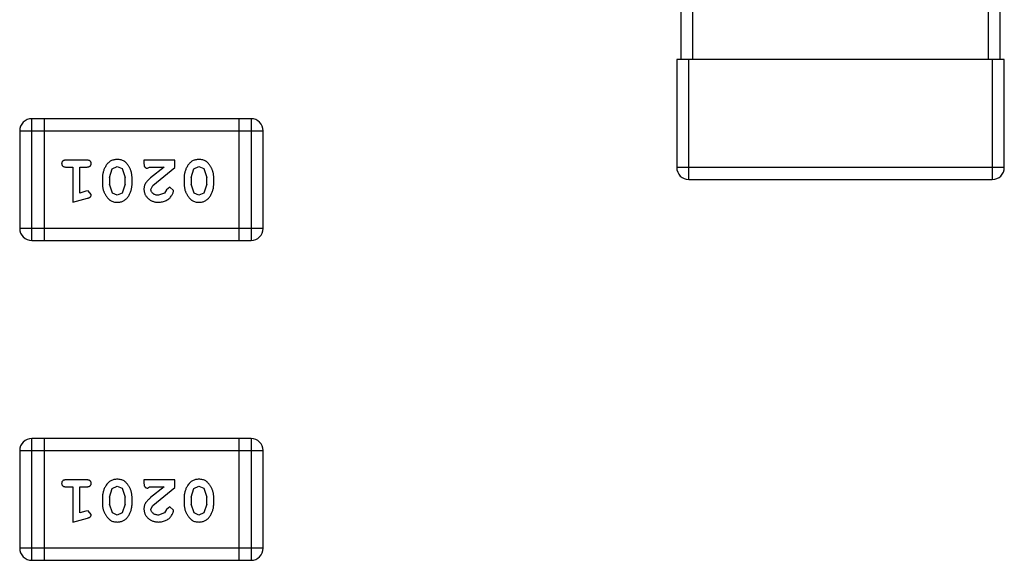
# Model space of a CAD drawing. Header units: inches. Extents: x -13 to 240, y -18 to 126.
# Tile 29 of 112: x 190.17 to 192.64, y 32.51 to 33.87. Entities that reach past the tile are written whole.
import ezdxf

# ---------------------------------------------------------------- set-up
doc = ezdxf.new("R2010")
doc.units = ezdxf.units.IN
doc.header["$LTSCALE"] = 1.21
doc.header["$MEASUREMENT"] = 0
doc.layers.get('0').update_dxf_attribs({"linetype": 'CONTINUOUS'})

msp = doc.modelspace()

# ---------------------------------------------------------------- linework, layer by layer
at = {"color": 7, "linetype": 'Continuous'}
for p, q in [((191.8266, 34.7663), (191.8266, 33.7663)), ((191.8566, 33.7663), (191.8566, 34.7663)), ((192.5966, 34.7663), (192.5966, 33.7663)), ((192.6266, 33.7663), (192.6266, 34.7663)), ((191.8166, 33.7663), (191.8166, 33.4963)), ((192.6366, 33.7663), (191.8166, 33.7663)), ((191.8466, 33.4663), (191.8466, 33.7663)), ((192.6066, 33.7663), (192.6066, 33.4663)), ((192.6366, 33.4963), (192.6366, 33.7663)), ((190.2022, 33.3138), (190.2022, 33.6186)), ((190.7509, 33.6186), (190.2022, 33.6186)), ((190.2327, 33.6186), (190.2327, 33.3138)), ((190.7204, 33.6186), (190.7204, 33.3138)), ((190.7509, 33.6186), (190.7509, 33.3138)), ((190.1717, 33.5881), (190.1717, 33.3443)), ((190.1717, 33.5881), (190.7813, 33.5881)), ((190.7813, 33.3443), (190.7813, 33.5881)), ((190.3397, 33.515), (190.2878, 33.515)), ((190.4036, 33.4934), (190.4159, 33.4993)), ((190.4159, 33.4993), (190.428, 33.494)), ((190.4828, 33.515), (190.4828, 33.5071)), ((190.5599, 33.515), (190.4828, 33.515)), ((190.5599, 33.4961), (190.5599, 33.515)), ((190.6081, 33.4934), (190.6204, 33.4993)), ((190.6204, 33.4993), (190.6325, 33.494)), ((190.2878, 33.4977), (190.3051, 33.4977)), ((190.3051, 33.4977), (190.3051, 33.4096)), ((190.3224, 33.4327), (190.3224, 33.4977)), ((190.3224, 33.4977), (190.3397, 33.4977)), ((190.3963, 33.4717), (190.4036, 33.4934)), ((190.428, 33.494), (190.4356, 33.4717)), ((190.4915, 33.4945), (190.497, 33.4977)), ((190.497, 33.4977), (190.5332, 33.4977)), ((190.5332, 33.4977), (190.4996, 33.4706)), ((190.5049, 33.4511), (190.5599, 33.4961)), ((190.6008, 33.4717), (190.6081, 33.4934)), ((190.6325, 33.494), (190.6402, 33.4717)), ((192.6366, 33.4963), (191.8166, 33.4963)), ((190.379, 33.4719), (190.379, 33.4542)), ((190.3963, 33.4717), (190.3963, 33.4545)), ((190.4039, 33.4322), (190.3963, 33.4545)), ((190.4356, 33.4545), (190.4284, 33.4327)), ((190.4356, 33.4545), (190.4356, 33.4717)), ((190.453, 33.4542), (190.453, 33.4719)), ((190.5001, 33.4414), (190.5049, 33.4511)), ((190.5835, 33.4719), (190.5835, 33.4542)), ((190.6008, 33.4717), (190.6008, 33.4545)), ((190.6084, 33.4322), (190.6008, 33.4545)), ((190.6402, 33.4545), (190.6329, 33.4327)), ((190.6402, 33.4545), (190.6402, 33.4717)), ((190.6575, 33.4542), (190.6575, 33.4719)), ((191.8466, 33.4663), (192.6066, 33.4663)), ((190.3374, 33.4369), (190.3224, 33.4327)), ((190.3428, 33.4379), (190.3374, 33.4369)), ((190.3507, 33.4286), (190.3428, 33.4379)), ((190.416, 33.4269), (190.4039, 33.4322)), ((190.4284, 33.4327), (190.416, 33.4269)), ((190.5345, 33.4323), (190.5196, 33.4269)), ((190.5395, 33.4408), (190.5345, 33.4323)), ((190.548, 33.4473), (190.5395, 33.4408)), ((190.5568, 33.4389), (190.548, 33.4473)), ((190.6205, 33.4269), (190.6084, 33.4322)), ((190.6329, 33.4327), (190.6205, 33.4269)), ((190.3051, 33.4096), (190.3416, 33.4195)), ((190.7813, 33.3443), (190.1717, 33.3443)), ((190.2022, 33.3138), (190.7509, 33.3138)), ((190.2022, 32.5138), (190.2022, 32.8186)), ((190.7509, 32.8186), (190.2022, 32.8186)), ((190.2327, 32.8186), (190.2327, 32.5138)), ((190.7204, 32.8186), (190.7204, 32.5138)), ((190.7509, 32.8186), (190.7509, 32.5138)), ((190.1717, 32.7881), (190.1717, 32.5443)), ((190.1717, 32.7881), (190.7813, 32.7881)), ((190.7813, 32.5443), (190.7813, 32.7881)), ((190.3397, 32.715), (190.2878, 32.715)), ((190.4828, 32.715), (190.4828, 32.7071)), ((190.5599, 32.715), (190.4828, 32.715)), ((190.5599, 32.6961), (190.5599, 32.715)), ((190.2878, 32.6977), (190.3051, 32.6977)), ((190.3051, 32.6977), (190.3051, 32.6096)), ((190.3224, 32.6327), (190.3224, 32.6977)), ((190.3224, 32.6977), (190.3397, 32.6977)), ((190.3963, 32.6717), (190.4036, 32.6935)), ((190.4036, 32.6935), (190.4159, 32.6993)), ((190.4159, 32.6993), (190.428, 32.694)), ((190.428, 32.694), (190.4356, 32.6717)), ((190.4915, 32.6945), (190.497, 32.6977)), ((190.497, 32.6977), (190.5332, 32.6977)), ((190.5332, 32.6977), (190.4996, 32.6707)), ((190.5049, 32.6511), (190.5599, 32.6961)), ((190.6008, 32.6717), (190.6081, 32.6935)), ((190.6081, 32.6935), (190.6204, 32.6993)), ((190.6204, 32.6993), (190.6325, 32.694)), ((190.6325, 32.694), (190.6402, 32.6717)), ((190.379, 32.672), (190.379, 32.6542)), ((190.3963, 32.6717), (190.3963, 32.6545)), ((190.4356, 32.6545), (190.4356, 32.6717)), ((190.453, 32.6542), (190.453, 32.672)), ((190.5835, 32.672), (190.5835, 32.6542)), ((190.6008, 32.6717), (190.6008, 32.6545)), ((190.6402, 32.6545), (190.6402, 32.6717)), ((190.6575, 32.6542), (190.6575, 32.672)), ((190.3374, 32.6369), (190.3224, 32.6327)), ((190.3428, 32.6379), (190.3374, 32.6369)), ((190.3507, 32.6286), (190.3428, 32.6379)), ((190.4039, 32.6322), (190.3963, 32.6545)), ((190.4356, 32.6545), (190.4284, 32.6327)), ((190.5001, 32.6414), (190.5049, 32.6511)), ((190.5395, 32.6408), (190.5345, 32.6323)), ((190.548, 32.6473), (190.5395, 32.6408)), ((190.5568, 32.6389), (190.548, 32.6473)), ((190.6084, 32.6322), (190.6008, 32.6545)), ((190.6402, 32.6545), (190.6329, 32.6327)), ((190.3051, 32.6096), (190.3416, 32.6195)), ((190.416, 32.6269), (190.4039, 32.6322)), ((190.4284, 32.6327), (190.416, 32.6269)), ((190.5345, 32.6323), (190.5196, 32.6269)), ((190.6205, 32.6269), (190.6084, 32.6322)), ((190.6329, 32.6327), (190.6205, 32.6269)), ((190.7813, 32.5443), (190.1717, 32.5443)), ((190.2022, 32.5138), (190.7509, 32.5138))]:
    msp.add_line(p, q, dxfattribs=at)
for centre, radius, start, end in [((190.2022, 33.5881), 0.0305, 90, 180), ((190.7509, 33.5881), 0.0305, 0, 90), ((191.8466, 33.4963), 0.03, 180, 270), ((192.6066, 33.4963), 0.03, 270, 0), ((190.2022, 33.3443), 0.0305, 180, 270), ((190.7509, 33.3443), 0.0305, 270, 0), ((190.2022, 32.7881), 0.0305, 90, 180), ((190.7509, 32.7881), 0.0305, 0, 90), ((190.2022, 32.5443), 0.0305, 180, 270), ((190.7509, 32.5443), 0.0305, 270, 0)]:
    msp.add_arc(centre, radius, start, end, dxfattribs=at)
for points, knots in [([(190.2878, 33.515), (190.2869, 33.515), (190.2852, 33.5149), (190.2829, 33.5144), (190.2809, 33.5137), (190.2794, 33.5126), (190.2782, 33.5113), (190.2774, 33.5098), (190.2769, 33.5081), (190.2768, 33.5069), (190.2768, 33.5063)], [0, 0, 0, 0, 0.169012, 0.317488, 0.445429, 0.560977, 0.67065, 0.776666, 0.88492, 1, 1, 1, 1]), ([(190.2768, 33.5063), (190.2768, 33.5057), (190.2769, 33.5045), (190.2774, 33.5029), (190.2782, 33.5014), (190.2794, 33.5), (190.2809, 33.499), (190.2829, 33.4982), (190.2852, 33.4977), (190.2869, 33.4977), (190.2878, 33.4977)], [0, 0, 0, 0, 0.11517, 0.223509, 0.328254, 0.438012, 0.553651, 0.682263, 0.830856, 1, 1, 1, 1]), ([(190.3507, 33.5063), (190.3507, 33.5069), (190.3506, 33.5081), (190.3501, 33.5098), (190.3493, 33.5113), (190.3481, 33.5127), (190.3465, 33.5137), (190.3446, 33.5145), (190.3423, 33.5149), (190.3406, 33.515), (190.3397, 33.515)], [0, 0, 0, 0, 0.115051, 0.223278, 0.329269, 0.437893, 0.554681, 0.682591, 0.83103, 1, 1, 1, 1]), ([(190.3397, 33.4977), (190.3406, 33.4977), (190.3423, 33.4977), (190.3446, 33.4982), (190.3465, 33.499), (190.3481, 33.5), (190.3493, 33.5014), (190.3501, 33.5029), (190.3506, 33.5045), (190.3507, 33.5057), (190.3507, 33.5063)], [0, 0, 0, 0, 0.169102, 0.317658, 0.446239, 0.563118, 0.671828, 0.776546, 0.884858, 1, 1, 1, 1]), ([(190.4159, 33.5166), (190.4145, 33.5165), (190.4116, 33.5164), (190.4076, 33.5157), (190.4037, 33.5146), (190.4001, 33.513), (190.3968, 33.511), (190.3938, 33.5085), (190.391, 33.5055), (190.3885, 33.5021), (190.3863, 33.4985), (190.3844, 33.4949), (190.3827, 33.4912), (190.3813, 33.4874), (190.3803, 33.4836), (190.3795, 33.4797), (190.3791, 33.4759), (190.379, 33.4732), (190.379, 33.4719)], [0, 0, 0, 0, 0.067217, 0.131051, 0.19272, 0.252824, 0.312745, 0.373449, 0.436041, 0.501494, 0.567761, 0.632087, 0.695096, 0.757109, 0.817993, 0.878657, 0.939311, 1, 1, 1, 1]), ([(190.453, 33.4719), (190.4529, 33.473), (190.4529, 33.4751), (190.4526, 33.4783), (190.4521, 33.4814), (190.4514, 33.4845), (190.4505, 33.4876), (190.4494, 33.4906), (190.4481, 33.4935), (190.4467, 33.4964), (190.4451, 33.4992), (190.4435, 33.5017), (190.4418, 33.504), (190.4402, 33.5061), (190.4385, 33.508), (190.4368, 33.5096), (190.435, 33.5111), (190.4327, 33.5127), (190.4295, 33.5143), (190.4253, 33.5156), (190.4207, 33.5164), (190.4176, 33.5165), (190.4159, 33.5166)], [0, 0, 0, 0, 0.049886, 0.09882, 0.148132, 0.19689, 0.246038, 0.295176, 0.345305, 0.395692, 0.445312, 0.491875, 0.535813, 0.577009, 0.616081, 0.652689, 0.687585, 0.720206, 0.785062, 0.85223, 0.923759, 1, 1, 1, 1]), ([(190.4828, 33.5071), (190.4829, 33.506), (190.4829, 33.5041), (190.4833, 33.5014), (190.484, 33.4991), (190.4851, 33.4974), (190.4864, 33.4961), (190.4879, 33.4952), (190.4896, 33.4946), (190.4909, 33.4946), (190.4915, 33.4945)], [0, 0, 0, 0, 0.1844, 0.34094, 0.473574, 0.586824, 0.690029, 0.789175, 0.890445, 1, 1, 1, 1]), ([(190.6204, 33.5166), (190.619, 33.5165), (190.6162, 33.5164), (190.6121, 33.5157), (190.6082, 33.5146), (190.6047, 33.513), (190.6013, 33.511), (190.5983, 33.5085), (190.5955, 33.5055), (190.593, 33.5021), (190.5908, 33.4985), (190.5889, 33.4949), (190.5872, 33.4912), (190.5859, 33.4874), (190.5848, 33.4836), (190.5841, 33.4797), (190.5836, 33.4759), (190.5836, 33.4732), (190.5835, 33.4719)], [0, 0, 0, 0, 0.067217, 0.131051, 0.19272, 0.252824, 0.312745, 0.373449, 0.436041, 0.501494, 0.567761, 0.632087, 0.695096, 0.757109, 0.817993, 0.878657, 0.939311, 1, 1, 1, 1]), ([(190.6575, 33.4719), (190.6574, 33.473), (190.6574, 33.4751), (190.6571, 33.4783), (190.6566, 33.4814), (190.6559, 33.4845), (190.655, 33.4876), (190.6539, 33.4906), (190.6527, 33.4935), (190.6512, 33.4964), (190.6496, 33.4992), (190.648, 33.5017), (190.6463, 33.504), (190.6447, 33.5061), (190.643, 33.508), (190.6413, 33.5096), (190.6396, 33.5111), (190.6372, 33.5127), (190.634, 33.5143), (190.6298, 33.5156), (190.6252, 33.5164), (190.6221, 33.5165), (190.6204, 33.5166)], [0, 0, 0, 0, 0.049886, 0.09882, 0.148132, 0.19689, 0.246038, 0.295176, 0.345305, 0.395692, 0.445312, 0.491875, 0.535813, 0.577009, 0.616081, 0.652689, 0.687585, 0.720206, 0.785062, 0.85223, 0.923759, 1, 1, 1, 1]), ([(190.379, 33.4542), (190.379, 33.4531), (190.3791, 33.451), (190.3794, 33.4478), (190.3799, 33.4446), (190.3806, 33.4415), (190.3815, 33.4385), (190.3826, 33.4355), (190.3839, 33.4325), (190.3854, 33.4296), (190.387, 33.4269), (190.3886, 33.4244), (190.3903, 33.422), (190.392, 33.4199), (190.3937, 33.4181), (190.3954, 33.4164), (190.3971, 33.415), (190.3995, 33.4134), (190.4026, 33.4118), (190.4068, 33.4105), (190.4114, 33.4097), (190.4145, 33.4096), (190.4162, 33.4096)], [0, 0, 0, 0, 0.049855, 0.099516, 0.148482, 0.19758, 0.246804, 0.296268, 0.346517, 0.397047, 0.446826, 0.49336, 0.537801, 0.579207, 0.617974, 0.654833, 0.689171, 0.722088, 0.786392, 0.853518, 0.924186, 1, 1, 1, 1]), ([(190.4162, 33.4096), (190.4176, 33.4096), (190.4204, 33.4097), (190.4245, 33.4104), (190.4283, 33.4115), (190.4319, 33.4131), (190.4352, 33.4152), (190.4382, 33.4177), (190.441, 33.4207), (190.4435, 33.424), (190.4457, 33.4276), (190.4476, 33.4313), (190.4493, 33.435), (190.4506, 33.4388), (190.4517, 33.4426), (190.4524, 33.4464), (190.4529, 33.4503), (190.4529, 33.4529), (190.453, 33.4542)], [0, 0, 0, 0, 0.06692, 0.130834, 0.19258, 0.252759, 0.312631, 0.373411, 0.436359, 0.501894, 0.568244, 0.632472, 0.69556, 0.757163, 0.818592, 0.878885, 0.939235, 1, 1, 1, 1]), ([(190.4996, 33.4706), (190.4987, 33.4699), (190.497, 33.4684), (190.4947, 33.4662), (190.4926, 33.464), (190.4907, 33.4621), (190.4891, 33.4602), (190.4877, 33.4584), (190.4866, 33.4568), (190.4855, 33.4547), (190.4844, 33.4522), (190.4835, 33.449), (190.4829, 33.4457), (190.4829, 33.4435), (190.4828, 33.4423)], [0, 0, 0, 0, 0.103002, 0.197728, 0.285279, 0.365235, 0.437224, 0.502446, 0.560545, 0.611446, 0.707576, 0.80349, 0.900532, 1, 1, 1, 1]), ([(190.5835, 33.4542), (190.5835, 33.4531), (190.5836, 33.451), (190.5839, 33.4478), (190.5844, 33.4446), (190.5851, 33.4415), (190.586, 33.4385), (190.5871, 33.4355), (190.5884, 33.4325), (190.5899, 33.4296), (190.5915, 33.4269), (190.5931, 33.4244), (190.5948, 33.422), (190.5965, 33.4199), (190.5982, 33.4181), (190.5999, 33.4164), (190.6016, 33.415), (190.604, 33.4134), (190.6072, 33.4118), (190.6113, 33.4105), (190.6159, 33.4097), (190.619, 33.4096), (190.6207, 33.4096)], [0, 0, 0, 0, 0.049855, 0.099516, 0.148482, 0.19758, 0.246804, 0.296268, 0.346517, 0.397047, 0.446826, 0.49336, 0.537801, 0.579207, 0.617974, 0.654833, 0.689171, 0.722088, 0.786392, 0.853518, 0.924186, 1, 1, 1, 1]), ([(190.6207, 33.4096), (190.6221, 33.4096), (190.6249, 33.4097), (190.629, 33.4104), (190.6328, 33.4115), (190.6364, 33.4131), (190.6397, 33.4152), (190.6428, 33.4177), (190.6455, 33.4207), (190.648, 33.424), (190.6502, 33.4276), (190.6521, 33.4313), (190.6538, 33.435), (190.6551, 33.4388), (190.6562, 33.4426), (190.6569, 33.4464), (190.6574, 33.4503), (190.6574, 33.4529), (190.6575, 33.4542)], [0, 0, 0, 0, 0.06692, 0.130834, 0.19258, 0.252759, 0.312631, 0.373411, 0.436359, 0.501894, 0.568244, 0.632472, 0.69556, 0.757163, 0.818592, 0.878885, 0.939235, 1, 1, 1, 1]), ([(190.3416, 33.4195), (190.3425, 33.4197), (190.3441, 33.4202), (190.3461, 33.421), (190.3478, 33.4219), (190.349, 33.423), (190.3498, 33.4242), (190.3503, 33.4255), (190.3507, 33.427), (190.3507, 33.4281), (190.3507, 33.4286)], [0, 0, 0, 0, 0.187321, 0.344927, 0.475328, 0.579604, 0.674244, 0.773631, 0.882025, 1, 1, 1, 1]), ([(190.4828, 33.4423), (190.4829, 33.4412), (190.483, 33.439), (190.4834, 33.4358), (190.4842, 33.4327), (190.4854, 33.4297), (190.4868, 33.4269), (190.4886, 33.4241), (190.4907, 33.4216), (190.4931, 33.4191), (190.4958, 33.4169), (190.4986, 33.4149), (190.5017, 33.4133), (190.5049, 33.4119), (190.5083, 33.4109), (190.5119, 33.4101), (190.5156, 33.4097), (190.5182, 33.4096), (190.5195, 33.4096)], [0, 0, 0, 0, 0.060981, 0.120256, 0.178148, 0.236115, 0.293993, 0.352864, 0.413358, 0.476056, 0.539296, 0.602396, 0.665116, 0.728325, 0.792919, 0.859317, 0.928302, 1, 1, 1, 1]), ([(190.5196, 33.4269), (190.5182, 33.4269), (190.5155, 33.427), (190.5117, 33.4279), (190.5083, 33.4292), (190.5055, 33.4312), (190.5031, 33.4334), (190.5014, 33.4359), (190.5004, 33.4386), (190.5002, 33.4405), (190.5001, 33.4414)], [0, 0, 0, 0, 0.156344, 0.299348, 0.4327, 0.561, 0.682299, 0.791883, 0.89611, 1, 1, 1, 1]), ([(190.5195, 33.4096), (190.5212, 33.4096), (190.5246, 33.4098), (190.5295, 33.4106), (190.5343, 33.412), (190.5387, 33.414), (190.5429, 33.4165), (190.5465, 33.4193), (190.5497, 33.4226), (190.5522, 33.4262), (190.5542, 33.4297), (190.5556, 33.433), (190.5566, 33.4361), (190.5567, 33.438), (190.5568, 33.4389)], [0, 0, 0, 0, 0.098286, 0.193983, 0.289056, 0.384352, 0.477435, 0.566197, 0.652355, 0.737986, 0.818188, 0.887401, 0.94802, 1, 1, 1, 1]), ([(190.2878, 32.715), (190.2869, 32.715), (190.2852, 32.7149), (190.2829, 32.7145), (190.2809, 32.7138), (190.2794, 32.7127), (190.2782, 32.7113), (190.2774, 32.7098), (190.2769, 32.7081), (190.2768, 32.707), (190.2768, 32.7063)], [0, 0, 0, 0, 0.169012, 0.317488, 0.445429, 0.560977, 0.67065, 0.776666, 0.88492, 1, 1, 1, 1]), ([(190.3507, 32.7063), (190.3507, 32.707), (190.3506, 32.7081), (190.3501, 32.7098), (190.3493, 32.7113), (190.3481, 32.7127), (190.3465, 32.7137), (190.3446, 32.7145), (190.3423, 32.7149), (190.3406, 32.715), (190.3397, 32.715)], [0, 0, 0, 0, 0.115051, 0.223278, 0.329269, 0.437893, 0.554681, 0.682591, 0.83103, 1, 1, 1, 1]), ([(190.4159, 32.7166), (190.4145, 32.7165), (190.4116, 32.7165), (190.4076, 32.7157), (190.4037, 32.7146), (190.4001, 32.713), (190.3968, 32.711), (190.3938, 32.7085), (190.391, 32.7055), (190.3885, 32.7022), (190.3863, 32.6986), (190.3844, 32.6949), (190.3827, 32.6912), (190.3813, 32.6874), (190.3803, 32.6836), (190.3795, 32.6798), (190.3791, 32.6759), (190.379, 32.6733), (190.379, 32.672)], [0, 0, 0, 0, 0.067217, 0.131051, 0.19272, 0.252824, 0.312745, 0.373449, 0.436041, 0.501494, 0.567761, 0.632087, 0.695096, 0.757109, 0.817993, 0.878657, 0.939311, 1, 1, 1, 1]), ([(190.453, 32.672), (190.4529, 32.673), (190.4529, 32.6752), (190.4526, 32.6783), (190.4521, 32.6815), (190.4514, 32.6846), (190.4505, 32.6876), (190.4494, 32.6906), (190.4481, 32.6936), (190.4467, 32.6964), (190.4451, 32.6992), (190.4435, 32.7017), (190.4418, 32.704), (190.4402, 32.7061), (190.4385, 32.708), (190.4368, 32.7097), (190.435, 32.7111), (190.4327, 32.7127), (190.4295, 32.7143), (190.4253, 32.7156), (190.4207, 32.7164), (190.4176, 32.7165), (190.4159, 32.7166)], [0, 0, 0, 0, 0.049886, 0.09882, 0.148132, 0.19689, 0.246038, 0.295176, 0.345305, 0.395692, 0.445312, 0.491875, 0.535813, 0.577009, 0.616081, 0.652689, 0.687585, 0.720206, 0.785062, 0.85223, 0.923759, 1, 1, 1, 1]), ([(190.6204, 32.7166), (190.619, 32.7165), (190.6162, 32.7165), (190.6121, 32.7157), (190.6082, 32.7146), (190.6047, 32.713), (190.6013, 32.711), (190.5983, 32.7085), (190.5955, 32.7055), (190.593, 32.7022), (190.5908, 32.6986), (190.5889, 32.6949), (190.5872, 32.6912), (190.5859, 32.6874), (190.5848, 32.6836), (190.5841, 32.6798), (190.5836, 32.6759), (190.5836, 32.6733), (190.5835, 32.672)], [0, 0, 0, 0, 0.067217, 0.131051, 0.19272, 0.252824, 0.312745, 0.373449, 0.436041, 0.501494, 0.567761, 0.632087, 0.695096, 0.757109, 0.817993, 0.878657, 0.939311, 1, 1, 1, 1]), ([(190.6575, 32.672), (190.6574, 32.673), (190.6574, 32.6752), (190.6571, 32.6783), (190.6566, 32.6815), (190.6559, 32.6846), (190.655, 32.6876), (190.6539, 32.6906), (190.6527, 32.6936), (190.6512, 32.6964), (190.6496, 32.6992), (190.648, 32.7017), (190.6463, 32.704), (190.6447, 32.7061), (190.643, 32.708), (190.6413, 32.7097), (190.6396, 32.7111), (190.6372, 32.7127), (190.634, 32.7143), (190.6298, 32.7156), (190.6252, 32.7164), (190.6221, 32.7165), (190.6204, 32.7166)], [0, 0, 0, 0, 0.049886, 0.09882, 0.148132, 0.19689, 0.246038, 0.295176, 0.345305, 0.395692, 0.445312, 0.491875, 0.535813, 0.577009, 0.616081, 0.652689, 0.687585, 0.720206, 0.785062, 0.85223, 0.923759, 1, 1, 1, 1]), ([(190.2768, 32.7063), (190.2768, 32.7057), (190.2769, 32.7045), (190.2774, 32.7029), (190.2782, 32.7014), (190.2794, 32.7001), (190.2809, 32.699), (190.2829, 32.6982), (190.2852, 32.6978), (190.2869, 32.6977), (190.2878, 32.6977)], [0, 0, 0, 0, 0.11517, 0.223509, 0.328254, 0.438012, 0.553651, 0.682263, 0.830856, 1, 1, 1, 1]), ([(190.3397, 32.6977), (190.3406, 32.6977), (190.3423, 32.6978), (190.3446, 32.6982), (190.3465, 32.699), (190.3481, 32.7), (190.3493, 32.7014), (190.3501, 32.7029), (190.3506, 32.7045), (190.3507, 32.7057), (190.3507, 32.7063)], [0, 0, 0, 0, 0.169102, 0.317658, 0.446239, 0.563118, 0.671828, 0.776546, 0.884858, 1, 1, 1, 1]), ([(190.4828, 32.7071), (190.4829, 32.7061), (190.4829, 32.7041), (190.4833, 32.7014), (190.484, 32.6991), (190.4851, 32.6974), (190.4864, 32.6961), (190.4879, 32.6952), (190.4896, 32.6946), (190.4909, 32.6946), (190.4915, 32.6945)], [0, 0, 0, 0, 0.1844, 0.34094, 0.473574, 0.586824, 0.690029, 0.789175, 0.890445, 1, 1, 1, 1]), ([(190.4996, 32.6707), (190.4987, 32.6699), (190.497, 32.6684), (190.4947, 32.6662), (190.4926, 32.6641), (190.4907, 32.6621), (190.4891, 32.6602), (190.4877, 32.6584), (190.4866, 32.6568), (190.4855, 32.6547), (190.4844, 32.6522), (190.4835, 32.649), (190.4829, 32.6457), (190.4829, 32.6435), (190.4828, 32.6424)], [0, 0, 0, 0, 0.103002, 0.197728, 0.285279, 0.365235, 0.437224, 0.502446, 0.560545, 0.611446, 0.707576, 0.80349, 0.900532, 1, 1, 1, 1]), ([(190.379, 32.6542), (190.379, 32.6531), (190.3791, 32.651), (190.3794, 32.6478), (190.3799, 32.6447), (190.3806, 32.6416), (190.3815, 32.6385), (190.3826, 32.6355), (190.3839, 32.6325), (190.3854, 32.6297), (190.387, 32.6269), (190.3886, 32.6244), (190.3903, 32.622), (190.392, 32.6199), (190.3937, 32.6181), (190.3954, 32.6164), (190.3971, 32.615), (190.3995, 32.6134), (190.4026, 32.6118), (190.4068, 32.6105), (190.4114, 32.6097), (190.4145, 32.6096), (190.4162, 32.6096)], [0, 0, 0, 0, 0.049855, 0.099516, 0.148482, 0.19758, 0.246804, 0.296268, 0.346517, 0.397047, 0.446826, 0.49336, 0.537801, 0.579207, 0.617974, 0.654833, 0.689171, 0.722088, 0.786392, 0.853518, 0.924186, 1, 1, 1, 1]), ([(190.4162, 32.6096), (190.4176, 32.6096), (190.4204, 32.6097), (190.4245, 32.6104), (190.4283, 32.6115), (190.4319, 32.6131), (190.4352, 32.6152), (190.4382, 32.6177), (190.441, 32.6207), (190.4435, 32.6241), (190.4457, 32.6276), (190.4476, 32.6313), (190.4493, 32.635), (190.4506, 32.6388), (190.4517, 32.6426), (190.4524, 32.6464), (190.4529, 32.6503), (190.4529, 32.6529), (190.453, 32.6542)], [0, 0, 0, 0, 0.06692, 0.130834, 0.19258, 0.252759, 0.312631, 0.373411, 0.436359, 0.501894, 0.568244, 0.632472, 0.69556, 0.757163, 0.818592, 0.878885, 0.939235, 1, 1, 1, 1]), ([(190.4828, 32.6424), (190.4829, 32.6412), (190.483, 32.639), (190.4834, 32.6358), (190.4842, 32.6327), (190.4854, 32.6297), (190.4868, 32.6269), (190.4886, 32.6242), (190.4907, 32.6216), (190.4931, 32.6191), (190.4958, 32.6169), (190.4986, 32.6149), (190.5017, 32.6133), (190.5049, 32.6119), (190.5083, 32.6109), (190.5119, 32.6101), (190.5156, 32.6097), (190.5182, 32.6096), (190.5195, 32.6096)], [0, 0, 0, 0, 0.060981, 0.120256, 0.178148, 0.236115, 0.293993, 0.352864, 0.413358, 0.476056, 0.539296, 0.602396, 0.665116, 0.728325, 0.792919, 0.859317, 0.928302, 1, 1, 1, 1]), ([(190.5196, 32.6269), (190.5182, 32.6269), (190.5155, 32.627), (190.5117, 32.6279), (190.5083, 32.6293), (190.5055, 32.6312), (190.5031, 32.6334), (190.5014, 32.6359), (190.5004, 32.6386), (190.5002, 32.6405), (190.5001, 32.6414)], [0, 0, 0, 0, 0.156344, 0.299348, 0.4327, 0.561, 0.682299, 0.791883, 0.89611, 1, 1, 1, 1]), ([(190.5195, 32.6096), (190.5212, 32.6097), (190.5246, 32.6098), (190.5295, 32.6106), (190.5343, 32.6121), (190.5387, 32.614), (190.5429, 32.6165), (190.5465, 32.6193), (190.5497, 32.6226), (190.5522, 32.6262), (190.5542, 32.6297), (190.5556, 32.633), (190.5566, 32.6361), (190.5567, 32.638), (190.5568, 32.6389)], [0, 0, 0, 0, 0.098286, 0.193983, 0.289056, 0.384352, 0.477435, 0.566197, 0.652355, 0.737986, 0.818188, 0.887401, 0.94802, 1, 1, 1, 1]), ([(190.5835, 32.6542), (190.5835, 32.6531), (190.5836, 32.651), (190.5839, 32.6478), (190.5844, 32.6447), (190.5851, 32.6416), (190.586, 32.6385), (190.5871, 32.6355), (190.5884, 32.6325), (190.5899, 32.6297), (190.5915, 32.6269), (190.5931, 32.6244), (190.5948, 32.622), (190.5965, 32.6199), (190.5982, 32.6181), (190.5999, 32.6164), (190.6016, 32.615), (190.604, 32.6134), (190.6072, 32.6118), (190.6113, 32.6105), (190.6159, 32.6097), (190.619, 32.6096), (190.6207, 32.6096)], [0, 0, 0, 0, 0.049855, 0.099516, 0.148482, 0.19758, 0.246804, 0.296268, 0.346517, 0.397047, 0.446826, 0.49336, 0.537801, 0.579207, 0.617974, 0.654833, 0.689171, 0.722088, 0.786392, 0.853518, 0.924186, 1, 1, 1, 1]), ([(190.6207, 32.6096), (190.6221, 32.6096), (190.6249, 32.6097), (190.629, 32.6104), (190.6328, 32.6115), (190.6364, 32.6131), (190.6397, 32.6152), (190.6428, 32.6177), (190.6455, 32.6207), (190.648, 32.6241), (190.6502, 32.6276), (190.6521, 32.6313), (190.6538, 32.635), (190.6551, 32.6388), (190.6562, 32.6426), (190.6569, 32.6464), (190.6574, 32.6503), (190.6574, 32.6529), (190.6575, 32.6542)], [0, 0, 0, 0, 0.06692, 0.130834, 0.19258, 0.252759, 0.312631, 0.373411, 0.436359, 0.501894, 0.568244, 0.632472, 0.69556, 0.757163, 0.818592, 0.878885, 0.939235, 1, 1, 1, 1]), ([(190.3416, 32.6195), (190.3425, 32.6197), (190.3441, 32.6202), (190.3461, 32.6211), (190.3478, 32.622), (190.349, 32.623), (190.3498, 32.6242), (190.3503, 32.6255), (190.3507, 32.627), (190.3507, 32.6281), (190.3507, 32.6286)], [0, 0, 0, 0, 0.187321, 0.344927, 0.475328, 0.579604, 0.674244, 0.773631, 0.882025, 1, 1, 1, 1])]:
    msp.add_open_spline(points, degree=3, knots=knots, dxfattribs=at)

doc.saveas('drawing.dxf')
